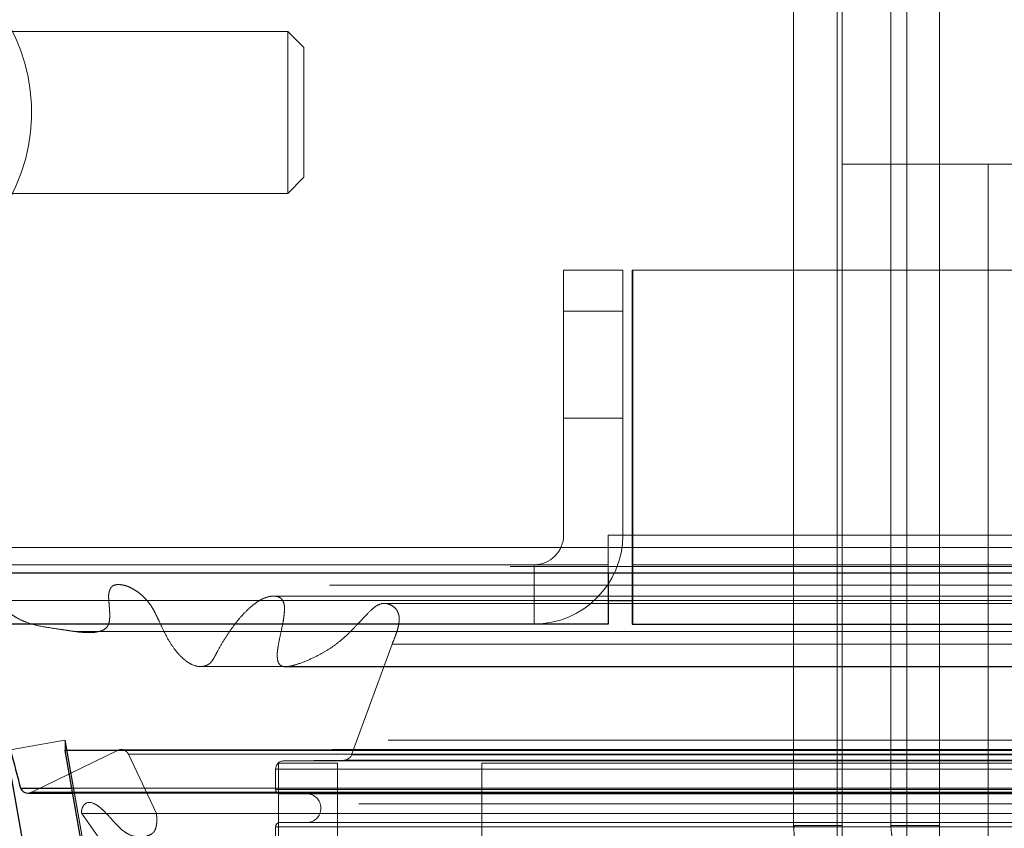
# Model space of a CAD drawing. Header units: inches. Extents: x 0.2 to 10.8, y 0.2 to 8.2.
# Tile 87 of 146: x 3.056 to 3.1357, y 7.146 to 7.2115. Entities that reach past the tile are written whole.
import ezdxf

# ---------------------------------------------------------------- set-up
doc = ezdxf.new("R2010")
doc.units = ezdxf.units.IN
doc.header["$MEASUREMENT"] = 0
doc.linetypes.add('HIDDEN', pattern=[0.07500000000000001, 0.05, -0.025])
doc.layers.add('DIMENSIONS', color=140, linetype='Continuous')
doc.styles.add('SLDTEXTSTYLE0', font='TXT', dxfattribs={"width": 0.7})
doc.dimstyles.new('SLDDIMSTYLE1', dxfattribs={"dimtxt": 0.0849609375, "dimasz": 0.13, "dimexe": 0, "dimexo": 0.0625, "dimgap": 0.021240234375, "dimtad": 0, "dimtih": 1, "dimtoh": 1, "dimlfac": 15, "dimrnd": 1e-09, "dimzin": 12, "dimdsep": 46, "dimtxsty": 'SLDTEXTSTYLE0', "dimsah": 1, "dimcen": 0.09, "dimadec": 0, "dimazin": 3, "dimtfac": 1, "dimtmove": 0, "dimatfit": 0, "dimfxl": 0, "dimfrac": 2, "dimtolj": 1, "dimtzin": 12, "dimarcsym": 0})

# ---------------------------------------------------------------- blocks, each defined once
blk = doc.blocks.new('_D_2')
at = {"layer": 'DIMENSIONS'}
for p, q in [((2.841455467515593, 7.29063177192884), (2.841455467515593, 7.54063177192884)), ((3.033232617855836, 7.29063177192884), (2.716455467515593, 7.29063177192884)), ((2.995250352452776, 7.162587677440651), (2.716455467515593, 7.162587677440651)), ((2.841455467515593, 6.797025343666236), (2.841455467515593, 7.162587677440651)), ((2.306769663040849, 6.797025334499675), (2.278239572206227, 6.797025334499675)), ((2.278239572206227, 6.797025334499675), (2.278239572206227, 6.661994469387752)), ((2.55923881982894, 6.797025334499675), (2.587768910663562, 6.797025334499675)), ((2.587768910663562, 6.797025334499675), (2.587768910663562, 6.661994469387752)), ((2.712411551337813, 6.797025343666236), (2.841455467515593, 6.797025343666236)), ((2.278239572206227, 6.661994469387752), (2.306769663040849, 6.661994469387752)), ((2.587768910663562, 6.661994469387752), (2.55923881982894, 6.661994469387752))]:
    blk.add_line(p, q, dxfattribs=at)
for points in [[(2.841455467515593, 7.29063177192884), (2.861455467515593, 7.42063177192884), (2.821455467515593, 7.42063177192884)], [(2.841455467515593, 7.162587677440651), (2.821455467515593, 7.032587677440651), (2.861455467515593, 7.032587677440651)]]:
    blk.add_solid(points, dxfattribs=at)
at = {"layer": 'DIMENSIONS', "char_height": 0.08333333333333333, "attachment_point": 1, "style": 'SLDTEXTSTYLE0'}
for s, insert in [('1.92', (2.30676967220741, 6.923467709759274)), ('48.8', (2.306769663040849, 6.769416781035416))]:
    blk.add_mtext(s, dxfattribs=dict(at, insert=insert))
blk = doc.blocks.new('_D_3')
at = {"layer": 'DIMENSIONS'}
for p, q in [((3.022789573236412, 7.135048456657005), (3.022789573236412, 6.756096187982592)), ((3.130476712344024, 7.076589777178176), (3.130476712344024, 6.756096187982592)), ((3.022789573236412, 6.881096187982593), (2.772789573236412, 6.881096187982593)), ((3.130476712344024, 6.881096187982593), (3.351603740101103, 6.881096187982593)), ((3.46673024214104, 6.881096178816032), (3.438200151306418, 6.881096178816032)), ((3.438200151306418, 6.881096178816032), (3.438200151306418, 6.746065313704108)), ((3.71919939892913, 6.881096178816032), (3.747729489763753, 6.881096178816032)), ((3.747729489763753, 6.881096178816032), (3.747729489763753, 6.746065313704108)), ((3.438200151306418, 6.746065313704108), (3.46673024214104, 6.746065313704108)), ((3.747729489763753, 6.746065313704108), (3.71919939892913, 6.746065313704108))]:
    blk.add_line(p, q, dxfattribs=at)
for points in [[(3.022789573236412, 6.881096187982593), (2.892789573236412, 6.901096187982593), (2.892789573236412, 6.861096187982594)], [(3.130476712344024, 6.881096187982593), (3.260476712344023, 6.861096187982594), (3.260476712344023, 6.901096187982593)]]:
    blk.add_solid(points, dxfattribs=at)
at = {"layer": 'DIMENSIONS', "char_height": 0.08333333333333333, "attachment_point": 1, "style": 'SLDTEXTSTYLE0'}
for s, insert in [('1.62', (3.466730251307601, 7.007538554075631)), ('41.0', (3.46673024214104, 6.853487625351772))]:
    blk.add_mtext(s, dxfattribs=dict(at, insert=insert))

msp = doc.modelspace()

# ---------------------------------------------------------------- linework, layer by layer
at = {"color": 7, "linetype": 'HIDDEN', "lineweight": 18}
for p, q in [((3.11866920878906, 7.243387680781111), (3.11866920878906, 7.146274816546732)), ((3.122209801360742, 7.146274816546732), (3.122209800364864, 7.24338767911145)), ((3.122209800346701, 7.243387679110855), (3.12220980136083, 7.146274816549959)), ((3.122209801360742, 7.146274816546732), (3.122209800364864, 7.24338767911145)), ((3.122209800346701, 7.243387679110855), (3.12220980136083, 7.146274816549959)), ((3.122209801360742, 7.146274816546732), (3.122209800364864, 7.24338767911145)), ((3.122209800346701, 7.243387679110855), (3.12220980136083, 7.146274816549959)), ((3.122209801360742, 7.146274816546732), (3.122209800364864, 7.243387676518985)), ((3.122209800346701, 7.2433876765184), (3.12220980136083, 7.146274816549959)), ((3.122209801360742, 7.146274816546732), (3.122209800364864, 7.243387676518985)), ((3.122209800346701, 7.2433876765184), (3.12220980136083, 7.146274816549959)), ((3.122209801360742, 7.146274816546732), (3.122209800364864, 7.243387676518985)), ((3.122209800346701, 7.2433876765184), (3.12220980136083, 7.146274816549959)), ((3.122602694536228, 7.243387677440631), (3.122602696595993, 7.146274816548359)), ((3.122602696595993, 7.199818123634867), (3.122602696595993, 7.243387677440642)), ((3.126539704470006, 7.243387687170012), (3.126539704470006, 7.146274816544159)), ((3.127847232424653, 7.243387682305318), (3.127847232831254, 7.146274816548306)), ((3.127847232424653, 7.243387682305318), (3.127847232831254, 7.146274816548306)), ((3.127847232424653, 7.243387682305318), (3.127847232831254, 7.146274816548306)), ((3.127847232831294, 7.146274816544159), (3.127847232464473, 7.243387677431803)), ((3.127847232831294, 7.146274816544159), (3.127847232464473, 7.243387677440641)), ((3.127847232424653, 7.243387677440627), (3.127847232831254, 7.146274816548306)), ((3.127847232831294, 7.146274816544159), (3.127847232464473, 7.243387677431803)), ((3.127847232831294, 7.146274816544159), (3.127847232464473, 7.243387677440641)), ((3.127847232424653, 7.243387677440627), (3.127847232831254, 7.146274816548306)), ((3.127847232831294, 7.146274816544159), (3.127847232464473, 7.243387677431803)), ((3.127847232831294, 7.146274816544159), (3.127847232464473, 7.243387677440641)), ((3.127847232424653, 7.243387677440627), (3.127847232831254, 7.146274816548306)), ((3.130476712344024, 7.243387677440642), (3.130476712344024, 7.199818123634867)), ((3.077720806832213, 7.210579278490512), (3.055411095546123, 7.210579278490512)), ((3.077720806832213, 7.210579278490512), (3.077720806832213, 7.197455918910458)), ((3.079033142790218, 7.209266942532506), (3.077720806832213, 7.210579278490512)), ((3.079033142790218, 7.209266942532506), (3.079033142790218, 7.198768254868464)), ((3.122602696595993, 7.199818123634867), (3.122602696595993, 7.12790211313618)), ((3.122602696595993, 7.199818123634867), (3.134413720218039, 7.199818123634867)), ((3.130476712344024, 7.199818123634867), (3.130476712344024, 7.12790211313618)), ((3.134413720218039, 7.199818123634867), (3.134413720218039, 7.12790211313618)), ((3.134413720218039, 7.199818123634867), (3.136741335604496, 7.199818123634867)), ((3.134413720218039, 7.199818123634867), (3.134413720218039, 7.12790211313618)), ((3.134413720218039, 7.12790211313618), (3.134413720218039, 7.199818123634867)), ((3.134413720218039, 7.12790211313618), (3.134413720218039, 7.199818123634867)), ((3.134413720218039, 7.199818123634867), (3.134413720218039, 7.12790211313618)), ((3.134413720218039, 7.199818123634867), (3.134413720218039, 7.12790211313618)), ((3.134413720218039, 7.12790211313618), (3.134413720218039, 7.199818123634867)), ((3.134413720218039, 7.12790211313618), (3.134413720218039, 7.199818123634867)), ((3.134413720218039, 7.199818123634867), (3.134413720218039, 7.12790211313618)), ((3.134413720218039, 7.199818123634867), (3.134413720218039, 7.12790211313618)), ((3.134413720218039, 7.12790211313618), (3.134413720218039, 7.199818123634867)), ((3.134413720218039, 7.12790211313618), (3.134413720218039, 7.199818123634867)), ((3.077720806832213, 7.197455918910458), (3.079033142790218, 7.198768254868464)), ((3.055411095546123, 7.197455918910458), (3.077720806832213, 7.197455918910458)), ((3.100056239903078, 7.191254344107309), (3.100056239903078, 7.169787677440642)), ((3.104856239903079, 7.191254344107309), (3.100056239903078, 7.191254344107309)), ((3.104856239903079, 7.191254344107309), (3.104856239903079, 7.169787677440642)), ((4.939989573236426, 7.191254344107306), (3.105589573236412, 7.191254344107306)), ((3.105589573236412, 7.16978767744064), (3.105589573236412, 7.191254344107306)), ((3.105650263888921, 7.191254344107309), (3.105650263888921, 7.169787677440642)), ((3.100056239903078, 7.187921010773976), (3.104856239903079, 7.187921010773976)), ((3.104856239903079, 7.187921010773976), (3.100056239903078, 7.187921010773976)), ((3.100056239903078, 7.187921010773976), (3.104856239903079, 7.187921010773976)), ((3.104856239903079, 7.187921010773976), (3.100056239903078, 7.187921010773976)), ((3.100056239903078, 7.187921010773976), (3.104856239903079, 7.187921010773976)), ((3.104856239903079, 7.187921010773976), (3.100056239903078, 7.187921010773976)), ((3.100056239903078, 7.179254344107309), (3.104856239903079, 7.179254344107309)), ((3.103650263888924, 7.169787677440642), (3.105650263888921, 7.169787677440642)), ((3.103650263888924, 7.169787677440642), (3.103650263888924, 7.167387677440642)), ((3.105589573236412, 7.16978767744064), (4.939989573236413, 7.16978767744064)), ((3.105589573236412, 7.168773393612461), (3.105589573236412, 7.16978767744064)), ((3.105589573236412, 7.16978767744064), (4.939989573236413, 7.16978767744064)), ((3.105650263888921, 7.169787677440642), (4.9399288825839, 7.169787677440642)), ((3.105650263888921, 7.169787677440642), (3.105650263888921, 7.162587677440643)), ((3.105650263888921, 7.169787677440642), (4.9399288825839, 7.169787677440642)), ((3.105650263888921, 7.169787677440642), (4.9399288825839, 7.169787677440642)), ((3.105650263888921, 7.169787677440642), (4.9399288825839, 7.169787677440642)), ((3.044256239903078, 7.168773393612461), (3.105589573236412, 7.168773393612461)), ((3.105589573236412, 7.166744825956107), (3.105589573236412, 7.168773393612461)), ((3.105589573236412, 7.168773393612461), (4.939989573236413, 7.168773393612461)), ((3.103656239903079, 7.167387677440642), (3.045250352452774, 7.167387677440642)), ((3.097656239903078, 7.167387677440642), (3.097656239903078, 7.162587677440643)), ((3.103656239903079, 7.167387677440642), (3.103656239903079, 7.166744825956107)), ((3.105589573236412, 7.16738767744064), (4.939989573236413, 7.16738767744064)), ((3.04968710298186, 7.164493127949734), (3.103656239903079, 7.164493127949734)), ((3.076381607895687, 7.164835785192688), (3.076369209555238, 7.164835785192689)), ((4.969164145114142, 7.164835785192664), (3.076381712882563, 7.164835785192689)), ((3.105589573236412, 7.164493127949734), (4.939989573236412, 7.16449312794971)), ((4.959946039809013, 7.164256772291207), (3.085597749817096, 7.164256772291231)), ((3.082893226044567, 7.15200174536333), (3.08616559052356, 7.160955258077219)), ((3.086165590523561, 7.16095525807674), (4.959381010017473, 7.160955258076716)), ((3.054962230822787, 7.15234524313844), (3.059689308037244, 7.153178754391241)), ((3.059689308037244, 7.153178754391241), (3.066956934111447, 7.111961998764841)), ((4.985849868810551, 7.153178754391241), (3.059696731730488, 7.153178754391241)), ((3.059696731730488, 7.152403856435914), (3.059696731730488, 7.153178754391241)), ((3.066964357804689, 7.11196199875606), (3.059696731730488, 7.153178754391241)), ((3.056996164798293, 7.148964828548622), (3.06405086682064, 7.152405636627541)), ((3.06405086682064, 7.152405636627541), (4.981495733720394, 7.152405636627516)), ((4.981327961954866, 7.152427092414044), (3.064218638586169, 7.152427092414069)), ((3.064821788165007, 7.1520444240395), (4.980724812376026, 7.152044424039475)), ((3.064821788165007, 7.1520444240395), (3.06708878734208, 7.147229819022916)), ((3.064821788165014, 7.1520444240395), (4.980724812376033, 7.152044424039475)), ((3.082893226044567, 7.15200174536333), (4.962653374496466, 7.152001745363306)), ((3.082893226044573, 7.15200174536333), (4.962653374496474, 7.152001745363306)), ((3.0817622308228, 7.151312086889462), (3.0769622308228, 7.151312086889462)), ((3.0769622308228, 7.151312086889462), (3.0769622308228, 7.117178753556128)), ((3.07741090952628, 7.151507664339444), (3.082274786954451, 7.151563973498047)), ((3.07741090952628, 7.151507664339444), (4.968135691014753, 7.15150766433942)), ((3.077410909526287, 7.151507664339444), (4.968135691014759, 7.15150766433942)), ((3.0817622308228, 7.151312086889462), (3.0817622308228, 7.117178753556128)), ((3.082274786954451, 7.151563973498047), (4.963271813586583, 7.151563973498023)), ((3.082274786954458, 7.151563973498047), (4.963271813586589, 7.151563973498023)), ((3.093428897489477, 7.151312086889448), (3.093428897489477, 7.117178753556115)), ((3.093428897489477, 7.151312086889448), (4.952162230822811, 7.151312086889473)), ((3.076744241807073, 7.150833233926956), (4.96880235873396, 7.150833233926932)), ((3.076744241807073, 7.149174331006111), (3.076744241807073, 7.150833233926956)), ((3.07674424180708, 7.150833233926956), (4.968802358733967, 7.150833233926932)), ((3.060232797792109, 7.149305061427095), (4.985313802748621, 7.149305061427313)), ((3.056996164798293, 7.148964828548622), (4.98855043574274, 7.148964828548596)), ((3.056996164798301, 7.148964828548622), (4.988550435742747, 7.148964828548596)), ((3.060304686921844, 7.148897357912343), (4.985241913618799, 7.148897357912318)), ((3.076744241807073, 7.149174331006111), (4.96880235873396, 7.149174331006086)), ((3.07674424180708, 7.149174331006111), (4.968802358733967, 7.149174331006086)), ((3.077077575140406, 7.148840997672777), (4.968469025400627, 7.148840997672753)), ((3.06209608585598, 7.148013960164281), (3.062065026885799, 7.148013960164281)), ((4.983481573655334, 7.148013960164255), (3.062096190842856, 7.14801396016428)), ((3.061051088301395, 7.147254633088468), (4.984495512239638, 7.147254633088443)), ((3.061051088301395, 7.147254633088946), (3.068943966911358, 7.13598243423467)), ((3.06708878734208, 7.147229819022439), (4.978457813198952, 7.147229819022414)), ((3.076744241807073, 7.145235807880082), (3.076744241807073, 7.146174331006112)), ((3.076744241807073, 7.146174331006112), (4.96880235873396, 7.146174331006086)), ((3.07674424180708, 7.146174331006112), (3.118606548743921, 7.146174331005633)), ((3.077077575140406, 7.146507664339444), (4.968469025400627, 7.14650766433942)), ((3.118785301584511, 7.146274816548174), (3.118669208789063, 7.146274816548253)), ((3.118785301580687, 7.146274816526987), (3.118900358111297, 7.146274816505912)), ((3.118785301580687, 7.146274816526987), (3.118900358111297, 7.146274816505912)), ((3.118785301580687, 7.146274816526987), (3.118900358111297, 7.146274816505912)), ((3.118785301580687, 7.146274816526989), (3.118900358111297, 7.146274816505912)), ((3.118785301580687, 7.146274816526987), (3.118900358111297, 7.146274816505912)), ((3.118847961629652, 7.146174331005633), (4.968802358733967, 7.146174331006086)), ((3.122602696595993, 7.146274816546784), (3.122209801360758, 7.146274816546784)), ((3.122602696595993, 7.146274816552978), (3.12220980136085, 7.146274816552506)), ((3.122602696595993, 7.146274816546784), (3.122209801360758, 7.146274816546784)), ((3.122602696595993, 7.146274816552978), (3.12220980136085, 7.146274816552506)), ((3.122602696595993, 7.146274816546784), (3.122209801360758, 7.146274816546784)), ((3.122602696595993, 7.146274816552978), (3.12220980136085, 7.146274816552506)), ((3.122602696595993, 7.146274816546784), (3.122209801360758, 7.146274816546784)), ((3.122602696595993, 7.146274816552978), (3.12220980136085, 7.146274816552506)), ((3.122602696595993, 7.146274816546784), (3.122209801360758, 7.146274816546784)), ((3.122602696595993, 7.146274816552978), (3.12220980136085, 7.146274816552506)), ((3.122602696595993, 7.146274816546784), (3.122209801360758, 7.146274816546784)), ((3.122602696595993, 7.146274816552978), (3.12220980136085, 7.146274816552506)), ((3.130476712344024, 7.146274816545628), (3.127847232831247, 7.146274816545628)), ((3.130476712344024, 7.146274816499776), (3.127847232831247, 7.146274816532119)), ((3.130476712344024, 7.146274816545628), (3.127847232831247, 7.146274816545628)), ((3.130476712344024, 7.146274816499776), (3.127847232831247, 7.146274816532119)), ((3.130476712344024, 7.146274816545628), (3.127847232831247, 7.146274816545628)), ((3.130476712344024, 7.146274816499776), (3.127847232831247, 7.146274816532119)), ((3.130476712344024, 7.146274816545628), (3.127847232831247, 7.146274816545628)), ((3.130476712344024, 7.146274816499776), (3.127847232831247, 7.146274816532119)), ((3.130476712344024, 7.146274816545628), (3.127847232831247, 7.146274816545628)), ((3.130476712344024, 7.146274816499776), (3.127847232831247, 7.146274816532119)), ((3.130476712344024, 7.146274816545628), (3.127847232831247, 7.146274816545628)), ((3.130476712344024, 7.146274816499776), (3.127847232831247, 7.146274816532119))]:
    msp.add_line(p, q, dxfattribs=at)
at = {"color": 7, "linetype": 'Continuous', "lineweight": 25}
for p, q in [((3.044256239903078, 7.166744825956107), (3.105589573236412, 7.166744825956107)), ((3.103656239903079, 7.166744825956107), (3.103656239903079, 7.162587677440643)), ((3.105589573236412, 7.166744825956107), (4.939989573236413, 7.166744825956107)), ((3.105589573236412, 7.166744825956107), (3.105589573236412, 7.162587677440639)), ((3.103656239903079, 7.164493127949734), (3.105589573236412, 7.164493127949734)), ((3.103656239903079, 7.162587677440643), (3.045250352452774, 7.162587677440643)), ((3.105589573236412, 7.162587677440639), (4.939989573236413, 7.162587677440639)), ((3.054962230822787, 7.15234524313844), (3.062229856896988, 7.11112848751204)), ((3.059696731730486, 7.15234524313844), (3.059696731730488, 7.152403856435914)), ((4.985849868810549, 7.15234524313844), (3.059696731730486, 7.15234524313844)), ((3.066964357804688, 7.111128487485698), (3.059696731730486, 7.15234524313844)), ((3.056089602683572, 7.149305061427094), (3.060232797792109, 7.149305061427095)), ((3.056703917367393, 7.148897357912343), (3.060304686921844, 7.148897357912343))]:
    msp.add_line(p, q, dxfattribs=at)
at = {"color": 7, "linetype": 'HIDDEN', "lineweight": 18, "flags": 128}
for points in [[(4.995732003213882, 7.167241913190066), (4.038174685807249, 7.167242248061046), (3.049824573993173, 7.167241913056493)], [(4.981097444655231, 7.165729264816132), (4.038174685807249, 7.165729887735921), (3.064452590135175, 7.165729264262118)], [(4.959966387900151, 7.164256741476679), (4.038174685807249, 7.164256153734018), (3.085601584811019, 7.164256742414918)], [(3.060538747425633, 7.161972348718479), (3.944033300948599, 7.161974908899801), (4.985002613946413, 7.161972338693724)], [(3.060540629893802, 7.161972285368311), (4.063212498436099, 7.16197246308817), (4.985007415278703, 7.161972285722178)], [(3.070572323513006, 7.159140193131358), (4.00737722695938, 7.159139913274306), (4.974979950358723, 7.159140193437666)], [(3.077585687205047, 7.159125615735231), (4.00737722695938, 7.1591255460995), (4.967958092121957, 7.15912561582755)]]:
    msp.add_lwpolyline(points, dxfattribs=at)
at = {"color": 7, "linetype": 'HIDDEN', "lineweight": 18}
for centre, radius, start, end in [((3.042287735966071, 7.204017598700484), 0.01469816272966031, 180, 104.9999999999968), ((3.097656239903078, 7.169787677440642), 0.002399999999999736, 270.0000000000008, 0), ((3.097656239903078, 7.169787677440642), 0.007200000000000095, 270.0000000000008, 0), ((3.064218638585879, 7.15176042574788), 0.0006666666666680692, 25.21381429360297, 104.5756249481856), ((3.082267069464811, 7.152230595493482), 0.0006666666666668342, 270.6632841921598, 339.9234572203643), ((3.077418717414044, 7.150833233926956), 0.0006744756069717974, 90.66328419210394, 180), ((3.056703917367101, 7.149564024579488), 0.0006666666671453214, 270.0000000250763, 295.9999999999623), ((3.077077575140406, 7.149174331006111), 0.0003333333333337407, 180, 270.0000000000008), ((3.079244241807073, 7.147674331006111), 0.001166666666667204, 270.0000000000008, 90), ((3.077077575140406, 7.146174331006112), 0.0003333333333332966, 90, 180)]:
    msp.add_arc(centre, radius, start, end, dxfattribs=at)
at = {"color": 7, "linetype": 'Continuous', "lineweight": 25}
msp.add_arc((3.056703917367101, 7.149564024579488), 0.0006666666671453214, 202.8577603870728, 270.0000000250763, dxfattribs=at)
at = {"color": 7, "linetype": 'HIDDEN', "lineweight": 18}
for points, knots in [([(3.086165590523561, 7.16095525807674), (3.086245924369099, 7.161147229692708), (3.086391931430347, 7.161496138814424), (3.086564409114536, 7.16198553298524), (3.086676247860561, 7.162381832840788), (3.086731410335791, 7.16271709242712), (3.086754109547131, 7.163013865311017), (3.086724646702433, 7.163305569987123), (3.08663307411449, 7.16358011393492), (3.08648101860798, 7.163823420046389), (3.086233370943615, 7.164032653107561), (3.085884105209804, 7.164226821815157), (3.085401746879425, 7.164302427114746), (3.084895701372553, 7.164078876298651), (3.08437647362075, 7.163639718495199), (3.083825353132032, 7.163046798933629), (3.083202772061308, 7.162388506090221), (3.082644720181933, 7.161803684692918), (3.082067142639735, 7.161277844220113), (3.081412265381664, 7.160775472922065), (3.080590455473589, 7.160248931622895), (3.079625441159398, 7.15976170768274), (3.078702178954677, 7.159387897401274), (3.077951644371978, 7.159160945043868), (3.077474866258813, 7.159100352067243), (3.077189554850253, 7.15919936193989), (3.07703168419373, 7.159339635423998), (3.076929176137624, 7.159527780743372), (3.076883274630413, 7.159752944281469), (3.076866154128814, 7.16002015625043), (3.076875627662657, 7.160345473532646), (3.076945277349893, 7.160792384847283), (3.077067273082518, 7.161433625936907), (3.07722050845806, 7.162137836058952), (3.077355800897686, 7.162802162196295), (3.077431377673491, 7.163313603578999), (3.077462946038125, 7.163738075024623), (3.077457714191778, 7.164082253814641), (3.077385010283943, 7.164366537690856), (3.077249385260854, 7.164608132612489), (3.077066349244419, 7.164750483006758), (3.076780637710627, 7.164851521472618), (3.076301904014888, 7.164860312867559), (3.075665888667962, 7.164654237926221), (3.074989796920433, 7.164212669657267), (3.074370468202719, 7.163657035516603), (3.073765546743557, 7.162995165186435), (3.073180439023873, 7.162240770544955), (3.072615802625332, 7.161393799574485), (3.072147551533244, 7.160607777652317), (3.071818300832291, 7.1599423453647), (3.071600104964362, 7.159590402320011), (3.071455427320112, 7.159420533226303), (3.07130598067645, 7.159319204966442), (3.071114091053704, 7.159217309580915), (3.070832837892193, 7.159134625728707), (3.070376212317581, 7.159130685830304), (3.069803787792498, 7.159348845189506), (3.069201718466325, 7.159803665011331), (3.068639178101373, 7.160418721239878), (3.068100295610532, 7.161205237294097), (3.067654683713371, 7.162067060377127), (3.067300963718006, 7.162847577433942), (3.067030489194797, 7.163408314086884), (3.066821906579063, 7.163801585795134), (3.066612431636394, 7.164141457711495), (3.066357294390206, 7.164467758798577), (3.066034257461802, 7.16481401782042), (3.065673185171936, 7.165124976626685), (3.065287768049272, 7.165385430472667), (3.064890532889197, 7.165591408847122), (3.064489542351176, 7.165734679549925), (3.064073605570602, 7.165795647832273), (3.063735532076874, 7.165770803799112), (3.063497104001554, 7.165642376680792), (3.063377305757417, 7.16548432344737), (3.063291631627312, 7.165281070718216), (3.063238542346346, 7.165049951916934), (3.063211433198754, 7.164837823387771), (3.06323506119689, 7.164575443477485), (3.06325902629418, 7.16418371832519), (3.063303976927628, 7.163694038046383), (3.063324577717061, 7.163202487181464), (3.063286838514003, 7.162809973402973), (3.063191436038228, 7.162450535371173), (3.06289256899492, 7.16212140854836), (3.062448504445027, 7.161953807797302), (3.061916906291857, 7.161886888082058), (3.061368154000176, 7.161887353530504), (3.060823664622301, 7.161933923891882), (3.060276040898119, 7.162006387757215), (3.059726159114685, 7.162092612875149), (3.058848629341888, 7.162234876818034), (3.057791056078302, 7.1623651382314), (3.056716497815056, 7.162648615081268), (3.055964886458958, 7.162975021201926), (3.055417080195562, 7.16331534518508), (3.054931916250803, 7.1636839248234), (3.054475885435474, 7.164094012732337), (3.054033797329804, 7.164534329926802), (3.053581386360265, 7.164974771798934), (3.052836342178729, 7.165647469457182), (3.051701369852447, 7.166400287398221), (3.050549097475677, 7.166994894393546), (3.049791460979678, 7.167257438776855), (3.049520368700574, 7.167334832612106), (3.049326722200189, 7.16734506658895), (3.049180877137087, 7.167321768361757), (3.049061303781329, 7.167257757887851), (3.048958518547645, 7.16713481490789), (3.04893755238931, 7.166875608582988), (3.048966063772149, 7.166552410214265), (3.04906324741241, 7.166156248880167), (3.04921452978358, 7.165695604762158), (3.049423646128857, 7.165124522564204), (3.049594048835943, 7.164716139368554), (3.04968710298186, 7.164493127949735)], [0, 0, 0, 0, 0.00887304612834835, 0.01612679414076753, 0.02174796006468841, 0.02591860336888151, 0.02987558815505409, 0.03354539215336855, 0.03754946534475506, 0.04179968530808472, 0.04628166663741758, 0.05341961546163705, 0.06299658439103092, 0.07323931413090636, 0.08260003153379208, 0.09720879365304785, 0.1117945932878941, 0.1261466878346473, 0.1368719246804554, 0.1507998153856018, 0.1678347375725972, 0.1875614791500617, 0.208608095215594, 0.2218165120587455, 0.2309010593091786, 0.2350736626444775, 0.2384455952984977, 0.2411794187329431, 0.2441498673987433, 0.2477433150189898, 0.2518385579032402, 0.2570824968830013, 0.2659012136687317, 0.2782939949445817, 0.2865189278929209, 0.2934388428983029, 0.2991001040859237, 0.3035105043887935, 0.3070474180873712, 0.3109552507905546, 0.3152941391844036, 0.3187918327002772, 0.3274070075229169, 0.3420059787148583, 0.355275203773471, 0.3690496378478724, 0.3833209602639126, 0.3981624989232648, 0.4136344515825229, 0.4297745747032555, 0.4393099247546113, 0.4453683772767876, 0.4483669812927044, 0.4505468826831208, 0.4543749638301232, 0.4597943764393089, 0.4667685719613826, 0.4800637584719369, 0.4927991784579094, 0.5050022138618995, 0.5198626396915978, 0.5362739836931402, 0.5475829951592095, 0.5565626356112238, 0.5631364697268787, 0.5674049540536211, 0.5747428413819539, 0.5823646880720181, 0.5902860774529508, 0.5985304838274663, 0.6063375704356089, 0.614122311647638, 0.621897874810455, 0.6298538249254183, 0.6328975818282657, 0.6359322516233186, 0.6390937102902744, 0.6423157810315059, 0.6455564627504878, 0.6475397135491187, 0.652793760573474, 0.6612459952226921, 0.6672389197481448, 0.6724199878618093, 0.6768135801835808, 0.682654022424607, 0.6923838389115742, 0.7026450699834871, 0.7128268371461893, 0.7230976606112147, 0.7334361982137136, 0.743826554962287, 0.7542626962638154, 0.7831951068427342, 0.803754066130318, 0.8158750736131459, 0.8271342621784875, 0.8374359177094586, 0.8467396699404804, 0.8577644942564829, 0.8680831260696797, 0.8775727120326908, 0.9073634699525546, 0.9387904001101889, 0.9462852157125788, 0.9513678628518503, 0.9541619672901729, 0.9573459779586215, 0.9596851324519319, 0.9612900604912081, 0.964519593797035, 0.9694227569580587, 0.9744030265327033, 0.9811009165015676, 0.9896795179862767, 0.9999999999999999, 0.9999999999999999, 0.9999999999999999, 0.9999999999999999]), ([(3.06708878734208, 7.147229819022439), (3.067099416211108, 7.147144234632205), (3.067120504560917, 7.14697442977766), (3.067127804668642, 7.14671993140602), (3.067117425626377, 7.146476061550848), (3.067087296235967, 7.146250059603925), (3.067037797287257, 7.146047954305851), (3.06696692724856, 7.145874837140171), (3.066866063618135, 7.145714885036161), (3.066642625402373, 7.145541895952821), (3.066275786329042, 7.145368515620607), (3.065767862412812, 7.145307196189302), (3.065188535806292, 7.14539591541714), (3.064658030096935, 7.145643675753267), (3.064177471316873, 7.146005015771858), (3.063725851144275, 7.146477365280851), (3.063307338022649, 7.1469644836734), (3.06291472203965, 7.14737942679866), (3.062596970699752, 7.147674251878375), (3.062337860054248, 7.147880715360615), (3.061974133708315, 7.148094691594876), (3.061598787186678, 7.148209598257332), (3.061280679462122, 7.148009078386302), (3.061145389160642, 7.147828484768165), (3.061063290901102, 7.147627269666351), (3.061020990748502, 7.147427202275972), (3.061041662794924, 7.147308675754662), (3.061051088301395, 7.147254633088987)], [0, 0, 0, 0, 0.02322157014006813, 0.04607306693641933, 0.06793507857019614, 0.0884130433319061, 0.1073706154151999, 0.1249653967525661, 0.1417074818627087, 0.1651210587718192, 0.2142228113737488, 0.2883660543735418, 0.3612387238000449, 0.4313950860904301, 0.4999679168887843, 0.5667291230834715, 0.6421483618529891, 0.7038738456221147, 0.7517319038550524, 0.7863485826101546, 0.8174192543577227, 0.8972091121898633, 0.9230384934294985, 0.9465894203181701, 0.9676562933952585, 0.9852527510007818, 1, 1, 1, 1]), ([(3.118727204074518, 7.146274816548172), (3.118718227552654, 7.146208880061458), (3.118700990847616, 7.146082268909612), (3.118682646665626, 7.146030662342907), (3.118670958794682, 7.14608644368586), (3.11866978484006, 7.146212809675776), (3.118669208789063, 7.146274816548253)], [0, 0, 0, 0, 0.277095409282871, 0.5320782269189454, 0.7703941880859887, 1, 1, 1, 1]), ([(3.118669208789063, 7.146274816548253), (3.118713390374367, 7.145491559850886), (3.118801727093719, 7.143925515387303), (3.11952557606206, 7.141674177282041), (3.120628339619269, 7.13958262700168), (3.12168262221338, 7.138420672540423), (3.122209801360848, 7.137839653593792)], [0, 0, 0, 0, 0.250029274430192, 0.4999088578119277, 0.7499364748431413, 1, 1, 1, 1]), ([(3.122209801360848, 7.146274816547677), (3.121681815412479, 7.146274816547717), (3.120625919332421, 7.146274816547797), (3.119535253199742, 7.146274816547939), (3.118894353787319, 7.146274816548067), (3.118812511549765, 7.146274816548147), (3.118785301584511, 7.146274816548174)], [0, 0, 0, 0, 0.2859748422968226, 0.5719086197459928, 0.8576731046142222, 1, 1, 1, 1]), ([(3.122209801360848, 7.146274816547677), (3.121685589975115, 7.146274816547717), (3.120637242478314, 7.146274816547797), (3.119557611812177, 7.14627481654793), (3.119188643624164, 7.146274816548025), (3.119022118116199, 7.146274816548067)], [0, 0, 0, 0, 0.3543185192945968, 0.7085861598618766, 1, 1, 1, 1]), ([(3.122209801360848, 7.146274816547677), (3.121685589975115, 7.146274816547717), (3.120637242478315, 7.146274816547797), (3.119557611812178, 7.14627481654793), (3.119188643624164, 7.146274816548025), (3.119022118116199, 7.146274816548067)], [0, 0, 0, 0, 0.3543185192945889, 0.708586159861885, 1, 1, 1, 1]), ([(3.122209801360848, 7.146274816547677), (3.121685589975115, 7.146274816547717), (3.120637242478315, 7.146274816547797), (3.119557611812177, 7.14627481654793), (3.119188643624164, 7.146274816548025), (3.119022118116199, 7.146274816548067)], [0, 0, 0, 0, 0.3543185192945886, 0.7085861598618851, 1, 1, 1, 1]), ([(3.122209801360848, 7.146274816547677), (3.121685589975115, 7.146274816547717), (3.120637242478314, 7.146274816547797), (3.119557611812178, 7.14627481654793), (3.119188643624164, 7.146274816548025), (3.119022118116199, 7.146274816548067)], [0, 0, 0, 0, 0.3543185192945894, 0.7085861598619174, 1, 1, 1, 1]), ([(3.122209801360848, 7.146274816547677), (3.121685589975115, 7.146274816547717), (3.120637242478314, 7.146274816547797), (3.119557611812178, 7.14627481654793), (3.119188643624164, 7.146274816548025), (3.119022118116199, 7.146274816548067)], [0, 0, 0, 0, 0.3543185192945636, 0.7085861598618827, 1, 1, 1, 1]), ([(3.119022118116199, 7.146274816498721), (3.119188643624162, 7.146274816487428), (3.119557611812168, 7.146274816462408), (3.120637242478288, 7.146274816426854), (3.121685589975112, 7.146274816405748), (3.122209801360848, 7.146274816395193)], [0, 0, 0, 0, 0.2914138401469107, 0.6456814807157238, 1, 1, 1, 1]), ([(3.119022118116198, 7.146274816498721), (3.119188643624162, 7.146274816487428), (3.119557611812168, 7.146274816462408), (3.120637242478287, 7.146274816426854), (3.121685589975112, 7.146274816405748), (3.122209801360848, 7.146274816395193)], [0, 0, 0, 0, 0.2914138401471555, 0.6456814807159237, 1, 1, 1, 1]), ([(3.119022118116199, 7.146274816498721), (3.119188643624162, 7.146274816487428), (3.119557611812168, 7.146274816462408), (3.120637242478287, 7.146274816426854), (3.121685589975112, 7.146274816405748), (3.122209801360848, 7.146274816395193)], [0, 0, 0, 0, 0.2914138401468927, 0.6456814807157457, 1, 1, 1, 1]), ([(3.119022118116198, 7.146274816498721), (3.119188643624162, 7.146274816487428), (3.119557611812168, 7.146274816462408), (3.120637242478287, 7.146274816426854), (3.121685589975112, 7.146274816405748), (3.122209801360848, 7.146274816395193)], [0, 0, 0, 0, 0.2914138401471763, 0.6456814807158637, 1, 1, 1, 1]), ([(3.119022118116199, 7.146274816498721), (3.119188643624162, 7.146274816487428), (3.119557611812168, 7.146274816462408), (3.120637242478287, 7.146274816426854), (3.121685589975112, 7.146274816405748), (3.122209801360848, 7.146274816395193)], [0, 0, 0, 0, 0.2914138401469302, 0.6456814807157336, 1, 1, 1, 1]), ([(3.119022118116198, 7.146274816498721), (3.119188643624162, 7.146274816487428), (3.119557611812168, 7.146274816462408), (3.120637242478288, 7.146274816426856), (3.121685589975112, 7.146274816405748), (3.122209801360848, 7.146274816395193)], [0, 0, 0, 0, 0.2914138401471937, 0.6456814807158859, 1, 1, 1, 1]), ([(3.122209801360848, 7.146274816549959), (3.122209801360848, 7.144057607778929), (3.122209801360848, 7.140779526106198), (3.122209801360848, 7.138279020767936), (3.122209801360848, 7.137619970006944), (3.122209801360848, 7.138279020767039), (3.122209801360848, 7.140779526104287), (3.122209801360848, 7.144057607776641), (3.122209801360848, 7.146274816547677)], [3.14159265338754, 3.14159265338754, 3.14159265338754, 3.14159265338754, 3.92699081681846, 4.31968989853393, 4.71238898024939, 5.10508806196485, 5.49778714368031, 6.28318530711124, 6.28318530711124, 6.28318530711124, 6.28318530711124]), ([(3.122209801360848, 7.146274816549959), (3.122209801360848, 7.144057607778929), (3.122209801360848, 7.140779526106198), (3.122209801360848, 7.138279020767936), (3.122209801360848, 7.137619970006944), (3.122209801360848, 7.138279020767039), (3.122209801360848, 7.140779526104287), (3.122209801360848, 7.144057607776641), (3.122209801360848, 7.146274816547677)], [3.14159265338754, 3.14159265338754, 3.14159265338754, 3.14159265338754, 3.92699081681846, 4.31968989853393, 4.71238898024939, 5.10508806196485, 5.49778714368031, 6.28318530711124, 6.28318530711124, 6.28318530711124, 6.28318530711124]), ([(3.122209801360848, 7.146274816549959), (3.122209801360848, 7.144057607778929), (3.122209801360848, 7.140779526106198), (3.122209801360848, 7.138279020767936), (3.122209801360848, 7.137619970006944), (3.122209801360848, 7.138279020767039), (3.122209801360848, 7.140779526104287), (3.122209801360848, 7.144057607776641), (3.122209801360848, 7.146274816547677)], [3.14159265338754, 3.14159265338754, 3.14159265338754, 3.14159265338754, 3.92699081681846, 4.31968989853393, 4.71238898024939, 5.10508806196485, 5.49778714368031, 6.28318530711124, 6.28318530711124, 6.28318530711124, 6.28318530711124]), ([(3.122209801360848, 7.146274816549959), (3.122209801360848, 7.144057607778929), (3.122209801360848, 7.140779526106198), (3.122209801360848, 7.138279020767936), (3.122209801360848, 7.137619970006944), (3.122209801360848, 7.138279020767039), (3.122209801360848, 7.140779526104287), (3.122209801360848, 7.144057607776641), (3.122209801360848, 7.146274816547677)], [3.14159265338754, 3.14159265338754, 3.14159265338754, 3.14159265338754, 3.92699081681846, 4.31968989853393, 4.71238898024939, 5.10508806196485, 5.49778714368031, 6.28318530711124, 6.28318530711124, 6.28318530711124, 6.28318530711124]), ([(3.122209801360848, 7.146274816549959), (3.122209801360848, 7.144057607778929), (3.122209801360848, 7.140779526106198), (3.122209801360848, 7.138279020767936), (3.122209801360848, 7.137619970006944), (3.122209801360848, 7.138279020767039), (3.122209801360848, 7.140779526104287), (3.122209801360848, 7.144057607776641), (3.122209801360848, 7.146274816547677)], [3.14159265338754, 3.14159265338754, 3.14159265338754, 3.14159265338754, 3.92699081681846, 4.31968989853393, 4.71238898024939, 5.10508806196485, 5.49778714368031, 6.28318530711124, 6.28318530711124, 6.28318530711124, 6.28318530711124]), ([(3.122209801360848, 7.146274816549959), (3.122209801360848, 7.144057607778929), (3.122209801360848, 7.140779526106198), (3.122209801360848, 7.138279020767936), (3.122209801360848, 7.137619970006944), (3.122209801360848, 7.138279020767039), (3.122209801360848, 7.140779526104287), (3.122209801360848, 7.144057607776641), (3.122209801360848, 7.146274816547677)], [3.14159265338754, 3.14159265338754, 3.14159265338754, 3.14159265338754, 3.92699081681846, 4.31968989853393, 4.71238898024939, 5.10508806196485, 5.49778714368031, 6.28318530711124, 6.28318530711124, 6.28318530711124, 6.28318530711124]), ([(3.126539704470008, 7.146274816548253), (3.126557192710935, 7.145999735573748), (3.126592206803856, 7.145448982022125), (3.126863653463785, 7.144662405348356), (3.127266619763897, 7.143934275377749), (3.12765383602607, 7.143541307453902), (3.127847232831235, 7.143345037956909)], [0, 0, 0, 0, 0.2497858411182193, 0.5001088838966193, 0.7503272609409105, 0.9999999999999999, 0.9999999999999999, 0.9999999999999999, 0.9999999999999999]), ([(3.127847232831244, 7.146274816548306), (3.127847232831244, 7.145891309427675), (3.127847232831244, 7.145507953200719), (3.127847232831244, 7.144799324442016), (3.127847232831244, 7.144474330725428), (3.127847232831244, 7.143931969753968), (3.127847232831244, 7.14371481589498), (3.127847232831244, 7.143421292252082), (3.127847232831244, 7.143345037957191), (3.127847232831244, 7.143345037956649), (3.127847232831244, 7.143421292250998), (3.127847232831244, 7.143714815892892), (3.127847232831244, 7.14393196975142), (3.127847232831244, 7.144474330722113), (3.127847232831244, 7.144799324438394), (3.127847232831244, 7.145507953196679), (3.127847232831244, 7.145891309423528), (3.127847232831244, 7.146274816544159)], [0, 0, 0, 0, 0.125, 0.125, 0.25, 0.25, 0.375, 0.375, 0.5, 0.5, 0.625, 0.625, 0.75, 0.75, 0.875, 0.875, 1, 1, 1, 1]), ([(3.127847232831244, 7.146274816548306), (3.127847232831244, 7.145891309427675), (3.127847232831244, 7.145507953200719), (3.127847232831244, 7.144799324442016), (3.127847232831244, 7.144474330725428), (3.127847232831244, 7.143931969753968), (3.127847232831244, 7.14371481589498), (3.127847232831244, 7.143421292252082), (3.127847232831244, 7.143345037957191), (3.127847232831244, 7.143345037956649), (3.127847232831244, 7.143421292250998), (3.127847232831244, 7.143714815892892), (3.127847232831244, 7.14393196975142), (3.127847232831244, 7.144474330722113), (3.127847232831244, 7.144799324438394), (3.127847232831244, 7.145507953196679), (3.127847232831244, 7.145891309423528), (3.127847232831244, 7.146274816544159)], [0, 0, 0, 0, 0.125, 0.125, 0.25, 0.25, 0.375, 0.375, 0.5, 0.5, 0.625, 0.625, 0.75, 0.75, 0.875, 0.875, 1, 1, 1, 1]), ([(3.127847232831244, 7.146274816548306), (3.127847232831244, 7.145891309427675), (3.127847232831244, 7.145507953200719), (3.127847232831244, 7.144799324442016), (3.127847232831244, 7.144474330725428), (3.127847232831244, 7.143931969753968), (3.127847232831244, 7.14371481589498), (3.127847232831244, 7.143421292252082), (3.127847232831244, 7.143345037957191), (3.127847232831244, 7.143345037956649), (3.127847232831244, 7.143421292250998), (3.127847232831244, 7.143714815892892), (3.127847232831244, 7.14393196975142), (3.127847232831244, 7.144474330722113), (3.127847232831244, 7.144799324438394), (3.127847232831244, 7.145507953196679), (3.127847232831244, 7.145891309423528), (3.127847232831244, 7.146274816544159)], [0, 0, 0, 0, 0.125, 0.125, 0.25, 0.25, 0.375, 0.375, 0.5, 0.5, 0.625, 0.625, 0.75, 0.75, 0.875, 0.875, 1, 1, 1, 1]), ([(3.127847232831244, 7.146274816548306), (3.127847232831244, 7.145891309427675), (3.127847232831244, 7.145507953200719), (3.127847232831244, 7.144799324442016), (3.127847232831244, 7.144474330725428), (3.127847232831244, 7.143931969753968), (3.127847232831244, 7.14371481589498), (3.127847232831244, 7.143421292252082), (3.127847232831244, 7.143345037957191), (3.127847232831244, 7.143345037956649), (3.127847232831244, 7.143421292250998), (3.127847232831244, 7.143714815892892), (3.127847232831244, 7.14393196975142), (3.127847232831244, 7.144474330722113), (3.127847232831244, 7.144799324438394), (3.127847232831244, 7.145507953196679), (3.127847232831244, 7.145891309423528), (3.127847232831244, 7.146274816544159)], [0, 0, 0, 0, 0.125, 0.125, 0.25, 0.25, 0.375, 0.375, 0.5, 0.5, 0.625, 0.625, 0.75, 0.75, 0.875, 0.875, 1, 1, 1, 1]), ([(3.127847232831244, 7.146274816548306), (3.127847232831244, 7.145891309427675), (3.127847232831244, 7.145507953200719), (3.127847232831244, 7.144799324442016), (3.127847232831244, 7.144474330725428), (3.127847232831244, 7.143931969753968), (3.127847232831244, 7.14371481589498), (3.127847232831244, 7.143421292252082), (3.127847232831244, 7.143345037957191), (3.127847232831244, 7.143345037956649), (3.127847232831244, 7.143421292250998), (3.127847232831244, 7.143714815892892), (3.127847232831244, 7.14393196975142), (3.127847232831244, 7.144474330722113), (3.127847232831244, 7.144799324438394), (3.127847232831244, 7.145507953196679), (3.127847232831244, 7.145891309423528), (3.127847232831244, 7.146274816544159)], [0, 0, 0, 0, 0.125, 0.125, 0.25, 0.25, 0.375, 0.375, 0.5, 0.5, 0.625, 0.625, 0.75, 0.75, 0.875, 0.875, 1, 1, 1, 1]), ([(3.127847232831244, 7.146274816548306), (3.127847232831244, 7.145891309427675), (3.127847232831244, 7.145507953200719), (3.127847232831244, 7.144799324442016), (3.127847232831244, 7.144474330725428), (3.127847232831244, 7.143931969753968), (3.127847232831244, 7.14371481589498), (3.127847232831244, 7.143421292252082), (3.127847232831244, 7.143345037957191), (3.127847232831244, 7.143345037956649), (3.127847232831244, 7.143421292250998), (3.127847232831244, 7.143714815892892), (3.127847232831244, 7.14393196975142), (3.127847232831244, 7.144474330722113), (3.127847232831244, 7.144799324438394), (3.127847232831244, 7.145507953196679), (3.127847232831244, 7.145891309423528), (3.127847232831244, 7.146274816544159)], [0, 0, 0, 0, 0.125, 0.125, 0.25, 0.25, 0.375, 0.375, 0.5, 0.5, 0.625, 0.625, 0.75, 0.75, 0.875, 0.875, 1, 1, 1, 1])]:
    msp.add_open_spline(points, degree=3, knots=knots, dxfattribs=at)
at = {"color": 7, "linetype": 'Continuous', "lineweight": 25}
msp.add_open_spline([(3.051037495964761, 7.162587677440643), (3.051080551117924, 7.162527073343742), (3.052126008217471, 7.161055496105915), (3.053777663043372, 7.158282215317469), (3.054791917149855, 7.154972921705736), (3.055087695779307, 7.153091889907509), (3.055473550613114, 7.151670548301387), (3.055828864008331, 7.150306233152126), (3.056089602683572, 7.149305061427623)], degree=3, knots=[0, 0, 0, 0, 0.01691100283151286, 0.4106297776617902, 0.7032280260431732, 0.7130743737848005, 0.7894461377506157, 1, 1, 1, 1], dxfattribs=at)
at = {"color": 7, "linetype": 'HIDDEN', "lineweight": 18}
for points in [[(3.118669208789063, 7.146274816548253), (3.118667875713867, 7.146274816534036), (3.118746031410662, 7.146274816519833), (3.118900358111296, 7.146274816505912)], [(3.126539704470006, 7.146274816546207), (3.12653970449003, 7.146274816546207), (3.127027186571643, 7.146274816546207), (3.127847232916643, 7.146274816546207)], [(3.12784723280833, 7.146274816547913), (3.127027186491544, 7.146274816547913), (3.126539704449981, 7.146274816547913), (3.126539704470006, 7.146274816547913)], [(3.126539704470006, 7.146274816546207), (3.12653970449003, 7.146274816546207), (3.127027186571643, 7.146274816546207), (3.127847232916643, 7.146274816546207)], [(3.12784723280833, 7.146274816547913), (3.127027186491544, 7.146274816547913), (3.126539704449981, 7.146274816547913), (3.126539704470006, 7.146274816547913)], [(3.126539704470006, 7.146274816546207), (3.12653970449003, 7.146274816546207), (3.127027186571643, 7.146274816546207), (3.127847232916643, 7.146274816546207)], [(3.12784723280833, 7.146274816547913), (3.127027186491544, 7.146274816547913), (3.126539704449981, 7.146274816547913), (3.126539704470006, 7.146274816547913)], [(3.126539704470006, 7.146274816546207), (3.12653970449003, 7.146274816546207), (3.127027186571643, 7.146274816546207), (3.127847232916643, 7.146274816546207)], [(3.12784723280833, 7.146274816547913), (3.127027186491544, 7.146274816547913), (3.126539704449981, 7.146274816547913), (3.126539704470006, 7.146274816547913)], [(3.126539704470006, 7.146274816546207), (3.12653970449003, 7.146274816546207), (3.127027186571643, 7.146274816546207), (3.127847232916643, 7.146274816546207)], [(3.12784723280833, 7.146274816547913), (3.127027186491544, 7.146274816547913), (3.126539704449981, 7.146274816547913), (3.126539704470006, 7.146274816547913)], [(3.126539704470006, 7.146274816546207), (3.12653970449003, 7.146274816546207), (3.127027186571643, 7.146274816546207), (3.127847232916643, 7.146274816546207)], [(3.12784723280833, 7.146274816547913), (3.127027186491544, 7.146274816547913), (3.126539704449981, 7.146274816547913), (3.126539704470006, 7.146274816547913)]]:
    msp.add_open_spline(points, degree=3, dxfattribs=at)

# ---------------------------------------------------------------- dimensions: what is measured, and where the dimension line sits
at = {"layer": 'DIMENSIONS'}
dim = msp.add_linear_dim(base=(2.841455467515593, 7.162587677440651), p1=(3.083232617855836, 7.29063177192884), p2=(3.045250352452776, 7.162587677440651), angle=90.0000000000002, dimstyle='SLDDIMSTYLE1', dxfattribs=at)
dim.commit()
dim.dimension.update_dxf_attribs({"geometry": '_D_2', "text_midpoint": (2.841455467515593, 6.797025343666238), "dimtype": 160})
dim = msp.add_linear_dim(base=(3.130476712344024, 6.881096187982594), p1=(3.022789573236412, 7.185048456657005), p2=(3.130476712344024, 7.126589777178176), dimstyle='SLDDIMSTYLE1', dxfattribs=at)
dim.commit()
dim.dimension.update_dxf_attribs({"geometry": '_D_3', "text_midpoint": (3.592964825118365, 6.881096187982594), "dimtype": 160})

doc.saveas('drawing.dxf')
